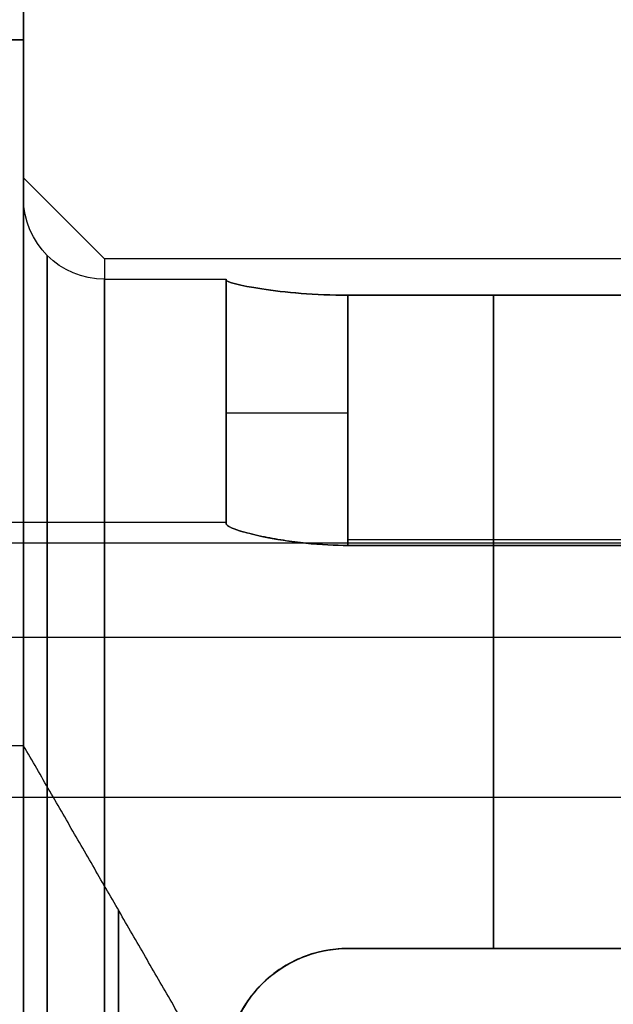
# Model space of a CAD drawing. Header units: millimetres. Extents: x -66 to 114, y 79 to 395.
# Tile 164 of 211: x 86.84 to 88.3, y 150.8 to 153.22. Entities that reach past the tile are written whole.
import ezdxf

# ---------------------------------------------------------------- set-up
doc = ezdxf.new("R2010")
doc.units = ezdxf.units.MM
doc.layers.add('Layer 01', color=7, linetype='Continuous', true_color=0x000000)

msp = doc.modelspace()

# ---------------------------------------------------------------- linework, layer by layer
at = {"layer": 'Layer 01'}
for p, q in [((86.85, 153.1733, -18.55), (86.85, 153.2733, -18.55)), ((86.85, 153.1733, -18.55), (86.05, 153.1733, -18.55)), ((86.85, 152.7833, -18.55), (86.85, 152.8333, -18.55)), ((87.35, 152.5833, -18.55), (87.35, 151.9833, -18.55)), ((87.35, 152.5833, -13.98), (87.35, 151.9833, -13.98)), ((87.35, 152.5833, -23.12), (87.35, 151.9833, -23.12)), ((87.35, 152.2816, -18.65), (87.35, 152.2816, -18.45)), ((87.35, 152.2816, -14.08), (87.35, 152.2816, -13.88)), ((87.35, 152.2816, -23.22), (87.35, 152.2816, -23.02)), ((87.65, 151.9417, -18.95), (90.85, 151.9417, -18.95)), ((87.65, 151.9417, -18.15), (90.85, 151.9417, -18.15)), ((87.65, 151.9417, -14.38), (90.85, 151.9417, -14.38)), ((87.65, 151.9417, -13.58), (90.85, 151.9417, -13.58)), ((87.65, 151.9417, -22.72), (90.85, 151.9417, -22.72)), ((87.65, 151.9417, -23.52), (90.85, 151.9417, -23.52)), ((81.85, 151.7012, -19.322), (88.55, 151.7012, -19.322)), ((81.85, 151.7012, -23.892), (88.55, 151.7012, -23.892)), ((90.85, 150.9333, -19.9584), (87.65, 150.9333, -19.9584)), ((90.85, 150.9333, -17.1416), (87.65, 150.9333, -17.1416)), ((90.85, 150.9333, -15.3884), (87.65, 150.9333, -15.3884)), ((90.85, 150.9333, -12.5716), (87.65, 150.9333, -12.5716)), ((90.85, 150.9333, -21.7116), (87.65, 150.9333, -21.7116)), ((90.85, 150.9333, -24.5284), (87.65, 150.9333, -24.5284))]:
    msp.add_line(p, q, dxfattribs=at)
at = {"layer": 'Layer 01', "extrusion": (1, 7.29075e-16, -1.82565e-16)}
msp.add_arc((144.9733, -18.55, 86.85), 12.8, 46.528, 175.5192, dxfattribs=at)
at = {"layer": 'Layer 01', "extrusion": (1, -4.83086e-16, 4.5747e-16)}
msp.add_arc((144.9733, -18.55, 86.85), 12.8, 184.4808, 313.472, dxfattribs=at)
at = {"layer": 'Layer 01', "extrusion": (-1, -6.93895e-16, 1.74567e-18)}
msp.add_arc((-144.9733, -18.55, -86.85), 12.3, 228.18969, 355.33666, dxfattribs=at)
at = {"layer": 'Layer 01', "extrusion": (-1, 4.49033e-16, 6.15087e-16)}
msp.add_arc((-144.9733, -18.55, -86.85), 12.3, 4.66334, 131.81031, dxfattribs=at)
at = {"layer": 'Layer 01', "extrusion": (1, 3.08932e-15, -3.85395e-17)}
msp.add_arc((150.5333, -13.98, 86.85), 2.3, 360, 180, dxfattribs=at)
at = {"layer": 'Layer 01', "extrusion": (1, -7.951e-16, -6.92826e-15)}
for centre in [(150.5333, -23.12, 86.85), (150.5333, -18.55, 86.85)]:
    msp.add_arc(centre, 2.3, 360, 83.4528, dxfattribs=at)
at = {"layer": 'Layer 01', "extrusion": (1, -6.98616e-15, 1.10301e-17)}
for centre in [(150.5333, -18.55, 86.85), (150.5333, -13.98, 86.85)]:
    msp.add_arc(centre, 2.3, 276.5472, 0, dxfattribs=at)
at = {"layer": 'Layer 01', "extrusion": (1, -3.08932e-15, -3.85395e-17)}
msp.add_arc((150.5333, -23.12, 86.85), 2.3, 180, 0, dxfattribs=at)
at = {"layer": 'Layer 01', "extrusion": (2.84495e-16, 2.84495e-16, -1)}
for centre in [(-87.05, 152.7833, 23.12), (-87.05, 152.7833, 18.55), (-87.05, 152.7833, 13.98)]:
    msp.add_arc(centre, 0.2, 270, 0, dxfattribs=at)
at = {"layer": 'Layer 01', "extrusion": (1, -3.25999e-32, -3.85395e-17)}
msp.add_arc((150.5333, -13.98, 87.05), 2.1, 360, 180, dxfattribs=at)
at = {"layer": 'Layer 01', "extrusion": (1, 0, -3.85395e-17)}
for centre in [(150.5333, -23.12, 87.05), (150.5333, -18.55, 87.05)]:
    msp.add_arc(centre, 2.1, 0, 180, dxfattribs=at)
at = {"layer": 'Layer 01', "extrusion": (-1, 0, 3.85395e-17)}
for centre in [(-150.5333, -18.55, -87.05), (-150.5333, -23.12, -87.05)]:
    msp.add_arc(centre, 2.1, 180, 0, dxfattribs=at)
at = {"layer": 'Layer 01', "extrusion": (-1, 3.25999e-32, 3.85395e-17)}
msp.add_arc((-150.5333, -13.98, -87.05), 2.1, 180, 0, dxfattribs=at)
at = {"layer": 'Layer 01', "extrusion": (1, 0, -1.40202e-16)}
for centre, start, end in [((150.5333, -13.98, 87.05), 180, 0), ((150.5333, -18.55, 87.05), 180, 0), ((150.5333, -23.12, 87.05), 180, 0), ((150.5333, -23.12, 87.05), 0, 180), ((150.5333, -18.55, 87.05), 0, 180), ((150.5333, -13.98, 87.05), 0, 180)]:
    msp.add_arc(centre, 2.05, start, end, dxfattribs=at)
at = {"layer": 'Layer 01', "extrusion": (-1, 5.82177e-12, -2.84188e-13)}
for centre in [(-150.5333, -13.98, -87.35), (-150.5333, -18.55, -87.35), (-150.5333, -23.12, -87.35)]:
    msp.add_arc(centre, 2.05, 180, 182.796, dxfattribs=at)
at = {"layer": 'Layer 01', "extrusion": (-1, 5.8289e-12, 1.44483e-16)}
for centre in [(-150.5333, -23.12, -87.35), (-150.5333, -18.55, -87.35), (-150.5333, -13.98, -87.35)]:
    msp.add_arc(centre, 2.05, 177.204, 180, dxfattribs=at)
at = {"layer": 'Layer 01', "extrusion": (-1, 0, 0)}
for centre, radius, start, end in [((-150.5333, -13.98, -88.0093), 2.05, 191.2518, 258.7482), ((-150.5333, -18.55, -88.0093), 2.05, 191.2518, 258.7482), ((-150.5333, -23.12, -88.0093), 2.05, 191.2518, 258.7482), ((-150.5333, -23.12, -88.0093), 2.05, 101.2518, 168.7482), ((-150.5333, -18.55, -88.0093), 2.05, 101.2518, 168.7482), ((-150.5333, -13.98, -88.0093), 2.05, 101.2518, 168.7482), ((-150.5333, -13.98, -87.0838), 0.4951, 0, 180), ((-150.5333, -13.98, -87.0838), 0.4951, 180, 0)]:
    msp.add_arc(centre, radius, start, end, dxfattribs=at)
at = {"layer": 'Layer 01', "extrusion": (0, -1, 0)}
for centre in [(87.65, -18.65, -152.254), (87.65, -14.08, -152.254), (87.65, -23.22, -152.254)]:
    msp.add_arc(centre, 0.3, 180, 270, dxfattribs=at)
at = {"layer": 'Layer 01', "extrusion": (0, 1, 0)}
for centre in [(-87.65, -18.45, 152.254), (-87.65, -13.88, 152.254), (-87.65, -23.02, 152.254)]:
    msp.add_arc(centre, 0.3, 0, 90, dxfattribs=at)
at = {"layer": 'Layer 01', "extrusion": (-1, 4.12047e-12, 1.45842e-16)}
for centre in [(-150.5333, -18.55, -87.35), (-150.5333, -23.12, -87.35)]:
    msp.add_arc(centre, 1.45, 176.0454, 180, dxfattribs=at)
at = {"layer": 'Layer 01', "extrusion": (-1, 4.12049e-12, 1.46539e-16)}
msp.add_arc((-150.5333, -13.98, -87.35), 1.45, 176.0454, 180, dxfattribs=at)
at = {"layer": 'Layer 01', "extrusion": (-1, 4.11049e-12, -2.84019e-13)}
for centre in [(-150.5333, -23.12, -87.35), (-150.5333, -13.98, -87.35), (-150.5333, -18.55, -87.35)]:
    msp.add_arc(centre, 1.45, 180, 183.9546, dxfattribs=at)
at = {"layer": 'Layer 01', "extrusion": (1, 1.3836e-31, -1.40202e-16)}
msp.add_arc((150.5333, -13.98, 86.85), 0.9, 0, 180, dxfattribs=at)
at = {"layer": 'Layer 01', "extrusion": (-1, -1.3836e-31, 1.40202e-16)}
msp.add_arc((-150.5333, -13.98, -86.85), 0.9, 180, 360, dxfattribs=at)
at = {"layer": 'Layer 01', "extrusion": (0, 0, -1)}
for centre in [(-87.65, 150.6333, 20.2706), (-87.65, 150.6333, 16.8294), (-87.65, 150.6333, 15.7006), (-87.65, 150.6333, 12.2594), (-87.65, 150.6333, 21.3994), (-87.65, 150.6333, 24.8406)]:
    msp.add_arc(centre, 0.3, 0, 90, dxfattribs=at)
at = {"layer": 'Layer 01'}
for points, degree in [([(86.85, 153.1733, -9.3821), (86.805, 153.1733, -9.3217), (86.7598, 153.1733, -9.2614), (86.7146, 153.1733, -9.2012)], 3), ([(86.7146, 153.1733, -27.8988), (86.7598, 153.1733, -27.8386), (86.805, 153.1733, -27.7783), (86.85, 153.1733, -27.7179)], 3), ([(86.85, 153.1733, -9.3821), (86.85, 153.1733, -18.55), (86.85, 153.1733, -27.7179)], 2), ([(87.05, 152.6333, -13.98), (86.95, 152.7333, -13.98), (86.85, 152.8333, -13.98)], 2), ([(87.05, 152.6333, -23.12), (86.95, 152.7333, -23.12), (86.85, 152.8333, -23.12)], 2), ([(87.05, 152.6333, -18.55), (86.95, 152.7333, -18.55), (86.85, 152.8333, -18.55)], 2), ([(91.9, 152.6333, -13.98), (89.475, 152.6333, -13.98), (87.05, 152.6333, -13.98)], 2), ([(91.9, 152.6333, -23.12), (89.475, 152.6333, -23.12), (87.05, 152.6333, -23.12)], 2), ([(91.9, 152.6333, -18.55), (89.475, 152.6333, -18.55), (87.05, 152.6333, -18.55)], 2), ([(87.05, 152.5833, -13.98), (87.2, 152.5833, -13.98), (87.35, 152.5833, -13.98)], 2), ([(87.05, 152.5833, -18.55), (87.2, 152.5833, -18.55), (87.35, 152.5833, -18.55)], 2), ([(87.05, 152.5833, -23.12), (87.2, 152.5833, -23.12), (87.35, 152.5833, -23.12)], 2), ([(87.35, 151.9799, -18.65), (87.35, 152.2804, -18.65), (87.35, 152.5809, -18.65)], 2), ([(87.35, 151.9799, -18.45), (87.35, 152.2804, -18.45), (87.35, 152.5809, -18.45)], 2), ([(87.35, 151.9799, -14.08), (87.35, 152.2804, -14.08), (87.35, 152.5809, -14.08)], 2), ([(87.35, 152.5809, -13.88), (87.35, 152.2804, -13.88), (87.35, 151.9799, -13.88)], 2), ([(87.35, 151.9799, -23.02), (87.35, 152.2804, -23.02), (87.35, 152.5809, -23.02)], 2), ([(87.35, 152.5809, -23.22), (87.35, 152.2804, -23.22), (87.35, 151.9799, -23.22)], 2), ([(87.65, 152.5439, -14.38), (88.3093, 152.5439, -14.38), (88.9686, 152.5439, -14.38)], 2), ([(87.65, 152.5439, -18.95), (88.3093, 152.5439, -18.95), (88.9686, 152.5439, -18.95)], 2), ([(87.65, 152.5439, -23.52), (88.3093, 152.5439, -23.52), (88.9686, 152.5439, -23.52)], 2), ([(88.9686, 152.5439, -22.72), (88.3093, 152.5439, -22.72), (87.65, 152.5439, -22.72)], 2), ([(88.9686, 152.5439, -18.15), (88.3093, 152.5439, -18.15), (87.65, 152.5439, -18.15)], 2), ([(88.9686, 152.5439, -13.58), (88.3093, 152.5439, -13.58), (87.65, 152.5439, -13.58)], 2), ([(87.65, 151.9271, -18.95), (87.65, 152.2355, -18.95), (87.65, 152.5439, -18.95)], 2), ([(87.65, 151.9271, -18.15), (87.65, 152.2355, -18.15), (87.65, 152.5439, -18.15)], 2), ([(87.65, 152.5439, -14.38), (87.65, 152.2355, -14.38), (87.65, 151.9271, -14.38)], 2), ([(87.65, 152.5439, -13.58), (87.65, 152.2355, -13.58), (87.65, 151.9271, -13.58)], 2), ([(87.65, 151.9271, -22.72), (87.65, 152.2355, -22.72), (87.65, 152.5439, -22.72)], 2), ([(87.65, 152.5439, -23.52), (87.65, 152.2355, -23.52), (87.65, 151.9271, -23.52)], 2), ([(87.35, 151.9833, -18.55), (86.7, 151.9833, -18.55), (86.05, 151.9833, -18.55)], 2), ([(87.35, 151.9833, -13.98), (86.7, 151.9833, -13.98), (86.05, 151.9833, -13.98)], 2), ([(87.35, 151.9833, -23.12), (86.7, 151.9833, -23.12), (86.05, 151.9833, -23.12)], 2), ([(77.85, 151.9333, -13.98), (83.2, 151.9333, -13.98), (88.55, 151.9333, -13.98)], 2), ([(88.9686, 151.9271, -18.15), (88.3093, 151.9271, -18.15), (87.65, 151.9271, -18.15)], 2), ([(88.9686, 151.9271, -13.58), (88.3093, 151.9271, -13.58), (87.65, 151.9271, -13.58)], 2), ([(88.9686, 151.9271, -22.72), (88.3093, 151.9271, -22.72), (87.65, 151.9271, -22.72)], 2), ([(87.65, 151.9271, -23.52), (88.3093, 151.9271, -23.52), (88.9686, 151.9271, -23.52)], 2), ([(87.65, 151.9271, -14.38), (88.3093, 151.9271, -14.38), (88.9686, 151.9271, -14.38)], 2), ([(87.65, 151.9271, -18.95), (88.3093, 151.9271, -18.95), (88.9686, 151.9271, -18.95)], 2), ([(86.85, 151.4333, -13.98), (82.5, 151.4333, -13.98), (78.15, 151.4333, -13.98)], 2), ([(87.3696, 150.5333, -13.98), (87.1098, 150.9833, -13.98), (86.85, 151.4333, -13.98)], 2), ([(88.55, 151.3053, -21.9521), (82.5, 151.3053, -21.9521), (76.45, 151.3053, -21.9521)], 2), ([(88.55, 151.3053, -17.3821), (82.5, 151.3053, -17.3821), (76.45, 151.3053, -17.3821)], 2), ([(87.65, 150.9333, -17.1563), (88.3093, 150.9333, -17.1563), (88.9686, 150.9333, -17.1563)], 2), ([(88.9686, 150.9333, -15.9906), (88.3093, 150.9333, -15.9906), (87.65, 150.9333, -15.9906)], 2), ([(88.9686, 150.9333, -20.5606), (88.3093, 150.9333, -20.5606), (87.65, 150.9333, -20.5606)], 2), ([(87.65, 150.9333, -12.5863), (88.3093, 150.9333, -12.5863), (88.9686, 150.9333, -12.5863)], 2), ([(87.65, 150.9333, -21.7263), (88.3093, 150.9333, -21.7263), (88.9686, 150.9333, -21.7263)], 2), ([(88.9686, 150.9333, -25.1306), (88.3093, 150.9333, -25.1306), (87.65, 150.9333, -25.1306)], 2), ([(87.65, 150.9333, -21.1094), (88.3093, 150.9333, -21.1094), (88.9686, 150.9333, -21.1094)], 2), ([(88.9686, 150.9333, -24.5137), (88.3093, 150.9333, -24.5137), (87.65, 150.9333, -24.5137)], 2), ([(88.9686, 150.9333, -15.3737), (88.3093, 150.9333, -15.3737), (87.65, 150.9333, -15.3737)], 2), ([(87.65, 150.9333, -16.5394), (88.3093, 150.9333, -16.5394), (88.9686, 150.9333, -16.5394)], 2), ([(87.65, 150.9333, -11.9694), (88.3093, 150.9333, -11.9694), (88.9686, 150.9333, -11.9694)], 2), ([(88.9686, 150.9333, -19.9437), (88.3093, 150.9333, -19.9437), (87.65, 150.9333, -19.9437)], 2), ([(87.65, 150.9333, -19.9437), (87.65, 150.9333, -20.2522), (87.65, 150.9333, -20.5606)], 2), ([(87.65, 150.9333, -17.1563), (87.65, 150.9333, -16.8478), (87.65, 150.9333, -16.5394)], 2), ([(87.65, 150.9333, -15.9906), (87.65, 150.9333, -15.6822), (87.65, 150.9333, -15.3737)], 2), ([(87.65, 150.9333, -11.9694), (87.65, 150.9333, -12.2778), (87.65, 150.9333, -12.5863)], 2), ([(87.65, 150.9333, -21.1094), (87.65, 150.9333, -21.4178), (87.65, 150.9333, -21.7263)], 2), ([(87.65, 150.9333, -24.5137), (87.65, 150.9333, -24.8222), (87.65, 150.9333, -25.1306)], 2)]:
    msp.add_open_spline(points, degree=degree, dxfattribs=at)
for points, knots in [([(86.85, 148.2833, -23.12), (86.85, 148.2833, -22.977), (86.85, 148.3031, -22.7663), (86.85, 148.3607, -22.5269), (86.85, 148.3981, -22.4088), (86.85, 148.416, -22.3585), (86.85, 148.4283, -22.3251), (86.85, 148.4342, -22.3098), (86.85, 148.5555, -22.0032), (86.85, 148.723, -21.7485), (86.85, 149.052, -21.4193), (86.85, 149.2296, -21.2743), (86.85, 149.4597, -21.1397), (86.85, 149.5805, -21.081), (86.85, 149.6335, -21.0576), (86.85, 149.6691, -21.0425), (86.85, 149.6885, -21.0346), (86.85, 149.9708, -20.9227), (86.85, 150.2476, -20.8701), (86.85, 150.6762, -20.87), (86.85, 150.8869, -20.8897), (86.85, 151.1263, -20.9473), (86.85, 151.2445, -20.9848), (86.85, 151.2948, -21.0027), (86.85, 151.3282, -21.015), (86.85, 151.3435, -21.0208), (86.85, 151.6501, -21.1421), (86.85, 151.9048, -21.3096), (86.85, 152.2341, -21.6387), (86.85, 152.379, -21.8163), (86.85, 152.5136, -22.0464), (86.85, 152.5724, -22.1672), (86.85, 152.5957, -22.2202), (86.85, 152.6108, -22.2558), (86.85, 152.6188, -22.2752), (86.85, 152.7307, -22.5576), (86.85, 152.7833, -22.8337), (86.85, 152.7833, -23.12)], [0, 0, 0, 0, 0.443624, 0.665436, 0.776342, 0.831795, 0.831795, 0.887248, 0.887248, 1.774495, 1.774495, 2.218119, 2.439931, 2.550837, 2.60629, 2.60629, 2.661743, 2.661743, 3.548991, 3.548991, 3.992615, 4.214427, 4.325333, 4.380786, 4.380786, 4.436239, 4.436239, 5.323486, 5.323486, 5.76711, 5.988922, 6.099828, 6.155281, 6.155281, 6.210734, 6.210734, 7.097982, 7.097982, 7.097982, 7.097982]), ([(86.85, 152.7833, -23.12), (86.85, 152.7833, -23.263), (86.85, 152.7636, -23.4737), (86.85, 152.706, -23.7131), (86.85, 152.6686, -23.8312), (86.85, 152.6507, -23.8815), (86.85, 152.6383, -23.9149), (86.85, 152.6325, -23.9302), (86.85, 152.5112, -24.2368), (86.85, 152.3437, -24.4915), (86.85, 152.0146, -24.8207), (86.85, 151.837, -24.9657), (86.85, 151.6069, -25.1003), (86.85, 151.4861, -25.159), (86.85, 151.4331, -25.1824), (86.85, 151.3976, -25.1975), (86.85, 151.3781, -25.2054), (86.85, 151.0959, -25.3173), (86.85, 150.8191, -25.3699), (86.85, 150.3904, -25.37), (86.85, 150.1798, -25.3503), (86.85, 149.9403, -25.2927), (86.85, 149.8222, -25.2552), (86.85, 149.7719, -25.2373), (86.85, 149.7385, -25.225), (86.85, 149.7232, -25.2192), (86.85, 149.4166, -25.0979), (86.85, 149.1618, -24.9304), (86.85, 148.8326, -24.6013), (86.85, 148.6877, -24.4237), (86.85, 148.553, -24.1936), (86.85, 148.4943, -24.0728), (86.85, 148.471, -24.0198), (86.85, 148.4558, -23.9842), (86.85, 148.4479, -23.9648), (86.85, 148.336, -23.6824), (86.85, 148.2833, -23.4063), (86.85, 148.2833, -23.12)], [0, 0, 0, 0, 0.443624, 0.665436, 0.776342, 0.831795, 0.831795, 0.887248, 0.887248, 1.774495, 1.774495, 2.218119, 2.439931, 2.550837, 2.60629, 2.60629, 2.661743, 2.661743, 3.548991, 3.548991, 3.992615, 4.214427, 4.325333, 4.380786, 4.380786, 4.436239, 4.436239, 5.323486, 5.323486, 5.76711, 5.988922, 6.099828, 6.155281, 6.155281, 6.210734, 6.210734, 7.097982, 7.097982, 7.097982, 7.097982]), ([(86.85, 148.2833, -18.55), (86.85, 148.2833, -18.407), (86.85, 148.3031, -18.1963), (86.85, 148.3607, -17.9569), (86.85, 148.3981, -17.8388), (86.85, 148.416, -17.7885), (86.85, 148.4283, -17.7551), (86.85, 148.4342, -17.7398), (86.85, 148.5555, -17.4332), (86.85, 148.723, -17.1785), (86.85, 149.052, -16.8493), (86.85, 149.2296, -16.7043), (86.85, 149.4597, -16.5697), (86.85, 149.5805, -16.511), (86.85, 149.6335, -16.4876), (86.85, 149.6691, -16.4725), (86.85, 149.6885, -16.4646), (86.85, 149.9708, -16.3527), (86.85, 150.2476, -16.3001), (86.85, 150.6762, -16.3), (86.85, 150.8869, -16.3197), (86.85, 151.1263, -16.3773), (86.85, 151.2445, -16.4148), (86.85, 151.2948, -16.4327), (86.85, 151.3282, -16.445), (86.85, 151.3435, -16.4508), (86.85, 151.6501, -16.5721), (86.85, 151.9048, -16.7396), (86.85, 152.2341, -17.0687), (86.85, 152.379, -17.2463), (86.85, 152.5136, -17.4764), (86.85, 152.5724, -17.5972), (86.85, 152.5957, -17.6502), (86.85, 152.6108, -17.6858), (86.85, 152.6188, -17.7052), (86.85, 152.7307, -17.9876), (86.85, 152.7833, -18.2637), (86.85, 152.7833, -18.55)], [0, 0, 0, 0, 0.443624, 0.665436, 0.776342, 0.831795, 0.831795, 0.887248, 0.887248, 1.774495, 1.774495, 2.218119, 2.439931, 2.550837, 2.60629, 2.60629, 2.661743, 2.661743, 3.548991, 3.548991, 3.992615, 4.214427, 4.325333, 4.380786, 4.380786, 4.436239, 4.436239, 5.323486, 5.323486, 5.76711, 5.988922, 6.099828, 6.155281, 6.155281, 6.210734, 6.210734, 7.097982, 7.097982, 7.097982, 7.097982]), ([(86.85, 152.7833, -18.55), (86.85, 152.7833, -18.693), (86.85, 152.7636, -18.9037), (86.85, 152.706, -19.1431), (86.85, 152.6686, -19.2612), (86.85, 152.6507, -19.3115), (86.85, 152.6383, -19.3449), (86.85, 152.6325, -19.3602), (86.85, 152.5112, -19.6668), (86.85, 152.3437, -19.9215), (86.85, 152.0146, -20.2507), (86.85, 151.837, -20.3957), (86.85, 151.6069, -20.5303), (86.85, 151.4861, -20.589), (86.85, 151.4331, -20.6124), (86.85, 151.3976, -20.6275), (86.85, 151.3781, -20.6354), (86.85, 151.0959, -20.7473), (86.85, 150.8191, -20.7999), (86.85, 150.3904, -20.8), (86.85, 150.1798, -20.7803), (86.85, 149.9403, -20.7227), (86.85, 149.8222, -20.6852), (86.85, 149.7719, -20.6673), (86.85, 149.7385, -20.655), (86.85, 149.7232, -20.6492), (86.85, 149.4166, -20.5279), (86.85, 149.1618, -20.3604), (86.85, 148.8326, -20.0313), (86.85, 148.6877, -19.8537), (86.85, 148.553, -19.6236), (86.85, 148.4943, -19.5028), (86.85, 148.471, -19.4498), (86.85, 148.4558, -19.4142), (86.85, 148.4479, -19.3948), (86.85, 148.336, -19.1124), (86.85, 148.2833, -18.8363), (86.85, 148.2833, -18.55)], [0, 0, 0, 0, 0.443624, 0.665436, 0.776342, 0.831795, 0.831795, 0.887248, 0.887248, 1.774495, 1.774495, 2.218119, 2.439931, 2.550837, 2.60629, 2.60629, 2.661743, 2.661743, 3.548991, 3.548991, 3.992615, 4.214427, 4.325333, 4.380786, 4.380786, 4.436239, 4.436239, 5.323486, 5.323486, 5.76711, 5.988922, 6.099828, 6.155281, 6.155281, 6.210734, 6.210734, 7.097982, 7.097982, 7.097982, 7.097982]), ([(86.85, 148.2833, -13.98), (86.85, 148.2833, -13.837), (86.85, 148.3031, -13.6263), (86.85, 148.3607, -13.3869), (86.85, 148.3981, -13.2688), (86.85, 148.416, -13.2185), (86.85, 148.4283, -13.1851), (86.85, 148.4342, -13.1698), (86.85, 148.5555, -12.8632), (86.85, 148.723, -12.6085), (86.85, 149.052, -12.2793), (86.85, 149.2296, -12.1343), (86.85, 149.4597, -11.9997), (86.85, 149.5805, -11.941), (86.85, 149.6335, -11.9176), (86.85, 149.6691, -11.9025), (86.85, 149.6885, -11.8946), (86.85, 149.9708, -11.7827), (86.85, 150.2476, -11.7301), (86.85, 150.6762, -11.73), (86.85, 150.8869, -11.7497), (86.85, 151.1263, -11.8073), (86.85, 151.2445, -11.8448), (86.85, 151.2948, -11.8627), (86.85, 151.3282, -11.875), (86.85, 151.3435, -11.8808), (86.85, 151.6501, -12.0021), (86.85, 151.9048, -12.1696), (86.85, 152.2341, -12.4987), (86.85, 152.379, -12.6763), (86.85, 152.5136, -12.9064), (86.85, 152.5724, -13.0272), (86.85, 152.5957, -13.0802), (86.85, 152.6108, -13.1158), (86.85, 152.6188, -13.1352), (86.85, 152.7307, -13.4176), (86.85, 152.7833, -13.6937), (86.85, 152.7833, -13.98)], [0, 0, 0, 0, 0.443624, 0.665436, 0.776342, 0.831795, 0.831795, 0.887248, 0.887248, 1.774495, 1.774495, 2.218119, 2.439931, 2.550837, 2.60629, 2.60629, 2.661743, 2.661743, 3.548991, 3.548991, 3.992615, 4.214427, 4.325333, 4.380786, 4.380786, 4.436239, 4.436239, 5.323486, 5.323486, 5.76711, 5.988922, 6.099828, 6.155281, 6.155281, 6.210734, 6.210734, 7.097982, 7.097982, 7.097982, 7.097982]), ([(86.85, 152.7833, -13.98), (86.85, 152.7833, -14.123), (86.85, 152.7636, -14.3337), (86.85, 152.706, -14.5731), (86.85, 152.6686, -14.6912), (86.85, 152.6507, -14.7415), (86.85, 152.6383, -14.7749), (86.85, 152.6325, -14.7902), (86.85, 152.5112, -15.0968), (86.85, 152.3437, -15.3515), (86.85, 152.0146, -15.6807), (86.85, 151.837, -15.8257), (86.85, 151.6069, -15.9603), (86.85, 151.4861, -16.019), (86.85, 151.4331, -16.0424), (86.85, 151.3976, -16.0575), (86.85, 151.3781, -16.0654), (86.85, 151.0959, -16.1773), (86.85, 150.8191, -16.2299), (86.85, 150.3904, -16.23), (86.85, 150.1798, -16.2103), (86.85, 149.9403, -16.1527), (86.85, 149.8222, -16.1152), (86.85, 149.7719, -16.0973), (86.85, 149.7385, -16.085), (86.85, 149.7232, -16.0792), (86.85, 149.4166, -15.9579), (86.85, 149.1618, -15.7904), (86.85, 148.8326, -15.4613), (86.85, 148.6877, -15.2837), (86.85, 148.553, -15.0536), (86.85, 148.4943, -14.9328), (86.85, 148.471, -14.8798), (86.85, 148.4558, -14.8442), (86.85, 148.4479, -14.8248), (86.85, 148.336, -14.5424), (86.85, 148.2833, -14.2663), (86.85, 148.2833, -13.98)], [0, 0, 0, 0, 0.443624, 0.665436, 0.776342, 0.831795, 0.831795, 0.887248, 0.887248, 1.774495, 1.774495, 2.218119, 2.439931, 2.550837, 2.60629, 2.60629, 2.661743, 2.661743, 3.548991, 3.548991, 3.992615, 4.214427, 4.325333, 4.380786, 4.380786, 4.436239, 4.436239, 5.323486, 5.323486, 5.76711, 5.988922, 6.099828, 6.155281, 6.155281, 6.210734, 6.210734, 7.097982, 7.097982, 7.097982, 7.097982]), ([(87.35, 152.5809, -14.08), (87.35, 152.577, -14.1591), (87.3822, 152.568, -14.2364), (87.4931, 152.5509, -14.3475), (87.57, 152.544, -14.3796), (87.65, 152.5439, -14.38)], [0, 0, 0, 0, 0.2424614, 0.2424614, 0.4849227, 0.4849227, 0.4849227, 0.4849227]), ([(87.35, 152.5809, -18.65), (87.35, 152.577, -18.7289), (87.3821, 152.568, -18.8062), (87.4932, 152.5509, -18.9176), (87.5694, 152.5441, -18.9493), (87.65, 152.5439, -18.95)], [0, 0, 0, 0, 0.2424231, 0.2424231, 0.4848462, 0.4848462, 0.4848462, 0.4848462]), ([(87.35, 152.5809, -23.22), (87.35, 152.577, -23.2991), (87.3822, 152.568, -23.3764), (87.4931, 152.5509, -23.4875), (87.57, 152.544, -23.5196), (87.65, 152.5439, -23.52)], [0, 0, 0, 0, 0.2424614, 0.2424614, 0.4849227, 0.4849227, 0.4849227, 0.4849227]), ([(87.65, 152.5439, -22.72), (87.5695, 152.5441, -22.7207), (87.4933, 152.5509, -22.7524), (87.3823, 152.568, -22.8634), (87.35, 152.577, -22.9411), (87.35, 152.5809, -23.02)], [0, 0, 0, 0, 0.242402, 0.242402, 0.484804, 0.484804, 0.484804, 0.484804]), ([(87.65, 152.5439, -18.15), (87.5695, 152.5441, -18.1507), (87.4933, 152.5509, -18.1824), (87.3823, 152.568, -18.2934), (87.35, 152.577, -18.3711), (87.35, 152.5809, -18.45)], [0, 0, 0, 0, 0.242402, 0.242402, 0.484804, 0.484804, 0.484804, 0.484804]), ([(87.65, 152.5439, -13.58), (87.5695, 152.5441, -13.5807), (87.4933, 152.5509, -13.6124), (87.3823, 152.568, -13.7234), (87.35, 152.577, -13.8011), (87.35, 152.5809, -13.88)], [0, 0, 0, 0, 0.242402, 0.242402, 0.484804, 0.484804, 0.484804, 0.484804]), ([(87.35, 151.9799, -18.65), (87.35, 151.9782, -18.6738), (87.3526, 151.9749, -18.7057), (87.3708, 151.9673, -18.7616), (87.3793, 151.9643, -18.7815), (87.3971, 151.9592, -18.8118), (87.4039, 151.9574, -18.822), (87.4193, 151.9536, -18.8422), (87.4291, 151.9513, -18.8534), (87.505, 151.9345, -18.9295), (87.5881, 151.9271, -18.95), (87.65, 151.9271, -18.95)], [0, 0, 0, 0, 0.120591, 0.120591, 0.1808864, 0.1808864, 0.2110342, 0.2110342, 0.2411819, 0.2411819, 0.4823638, 0.4823638, 0.4823638, 0.4823638]), ([(87.65, 151.9271, -18.15), (87.6191, 151.9271, -18.15), (87.5837, 151.9289, -18.1548), (87.5283, 151.9345, -18.1751), (87.5095, 151.9368, -18.184), (87.4818, 151.941, -18.2013), (87.4727, 151.9425, -18.2077), (87.4548, 151.9458, -18.2219), (87.4473, 151.9473, -18.2284), (87.399, 151.9579, -18.2768), (87.3769, 151.9647, -18.3197), (87.3526, 151.9749, -18.3943), (87.35, 151.9782, -18.4262), (87.35, 151.9799, -18.45)], [0, 0, 0, 0, 0.1193001, 0.1193001, 0.1789502, 0.1789502, 0.2087752, 0.2087752, 0.2386003, 0.2386003, 0.3579004, 0.3579004, 0.4772005, 0.4772005, 0.4772005, 0.4772005]), ([(87.35, 151.9799, -14.08), (87.35, 151.9782, -14.1038), (87.3526, 151.9749, -14.1357), (87.3708, 151.9673, -14.1916), (87.3793, 151.9643, -14.2115), (87.3971, 151.9592, -14.2418), (87.4039, 151.9574, -14.252), (87.4193, 151.9536, -14.2722), (87.4291, 151.9513, -14.2834), (87.505, 151.9345, -14.3595), (87.5881, 151.9271, -14.38), (87.65, 151.9271, -14.38)], [0, 0, 0, 0, 0.120591, 0.120591, 0.1808864, 0.1808864, 0.2110342, 0.2110342, 0.2411819, 0.2411819, 0.4823638, 0.4823638, 0.4823638, 0.4823638]), ([(87.65, 151.9271, -13.58), (87.6191, 151.9271, -13.58), (87.5837, 151.9289, -13.5848), (87.5283, 151.9345, -13.6051), (87.5095, 151.9368, -13.614), (87.4818, 151.941, -13.6313), (87.4727, 151.9425, -13.6377), (87.4548, 151.9458, -13.6519), (87.4473, 151.9473, -13.6584), (87.399, 151.9579, -13.7068), (87.3769, 151.9647, -13.7497), (87.3526, 151.9749, -13.8243), (87.35, 151.9782, -13.8562), (87.35, 151.9799, -13.88)], [0, 0, 0, 0, 0.1193001, 0.1193001, 0.1789502, 0.1789502, 0.2087752, 0.2087752, 0.2386003, 0.2386003, 0.3579004, 0.3579004, 0.4772005, 0.4772005, 0.4772005, 0.4772005]), ([(87.65, 151.9271, -22.72), (87.6191, 151.9271, -22.72), (87.5837, 151.9289, -22.7248), (87.5283, 151.9345, -22.7451), (87.5095, 151.9368, -22.754), (87.4818, 151.941, -22.7713), (87.4727, 151.9425, -22.7777), (87.4548, 151.9458, -22.7919), (87.4473, 151.9473, -22.7984), (87.399, 151.9579, -22.8468), (87.3769, 151.9647, -22.8897), (87.3526, 151.9749, -22.9643), (87.35, 151.9782, -22.9962), (87.35, 151.9799, -23.02)], [0, 0, 0, 0, 0.1193001, 0.1193001, 0.1789502, 0.1789502, 0.2087752, 0.2087752, 0.2386003, 0.2386003, 0.3579004, 0.3579004, 0.4772005, 0.4772005, 0.4772005, 0.4772005]), ([(87.35, 151.9799, -23.22), (87.35, 151.9782, -23.2438), (87.3526, 151.9749, -23.2757), (87.3708, 151.9673, -23.3316), (87.3793, 151.9643, -23.3515), (87.3971, 151.9592, -23.3818), (87.4039, 151.9574, -23.392), (87.4193, 151.9536, -23.4122), (87.4291, 151.9513, -23.4234), (87.505, 151.9345, -23.4995), (87.5881, 151.9271, -23.52), (87.65, 151.9271, -23.52)], [0, 0, 0, 0, 0.120591, 0.120591, 0.1808864, 0.1808864, 0.2110342, 0.2110342, 0.2411819, 0.2411819, 0.4823638, 0.4823638, 0.4823638, 0.4823638]), ([(87.65, 150.9333, -15.9906), (87.5701, 150.933, -15.9907), (87.4932, 150.9008, -15.9976), (87.3824, 150.79, -16.0146), (87.35, 150.7124, -16.0237), (87.35, 150.6333, -16.0276)], [0, 0, 0, 0, 0.2424484, 0.2424484, 0.4848969, 0.4848969, 0.4848969, 0.4848969]), ([(87.65, 150.9333, -20.5606), (87.5695, 150.9326, -20.5607), (87.4933, 150.9009, -20.5676), (87.3823, 150.7899, -20.5847), (87.35, 150.7122, -20.5937), (87.35, 150.6333, -20.5976)], [0, 0, 0, 0, 0.242402, 0.242402, 0.484804, 0.484804, 0.484804, 0.484804]), ([(87.65, 150.9333, -25.1306), (87.5701, 150.933, -25.1307), (87.4932, 150.9008, -25.1376), (87.3824, 150.79, -25.1546), (87.35, 150.7124, -25.1637), (87.35, 150.6333, -25.1676)], [0, 0, 0, 0, 0.2424484, 0.2424484, 0.4848969, 0.4848969, 0.4848969, 0.4848969]), ([(87.35, 150.6333, -21.0724), (87.35, 150.7122, -21.0763), (87.3821, 150.7896, -21.0853), (87.4932, 150.901, -21.1024), (87.5694, 150.9326, -21.1093), (87.65, 150.9333, -21.1094)], [0, 0, 0, 0, 0.2424231, 0.2424231, 0.4848462, 0.4848462, 0.4848462, 0.4848462]), ([(87.35, 150.6333, -16.5024), (87.35, 150.7122, -16.5063), (87.3821, 150.7896, -16.5153), (87.4932, 150.901, -16.5324), (87.5694, 150.9326, -16.5393), (87.65, 150.9333, -16.5394)], [0, 0, 0, 0, 0.2424231, 0.2424231, 0.4848462, 0.4848462, 0.4848462, 0.4848462]), ([(87.35, 150.6333, -11.9324), (87.35, 150.7122, -11.9363), (87.3821, 150.7896, -11.9453), (87.4932, 150.901, -11.9624), (87.5694, 150.9326, -11.9693), (87.65, 150.9333, -11.9694)], [0, 0, 0, 0, 0.2424231, 0.2424231, 0.4848462, 0.4848462, 0.4848462, 0.4848462]), ([(87.65, 150.9333, -19.9437), (87.6191, 150.9333, -19.9437), (87.5837, 150.9285, -19.9456), (87.5283, 150.9083, -19.9512), (87.5095, 150.8993, -19.9535), (87.4818, 150.882, -19.9577), (87.4727, 150.8756, -19.9592), (87.4548, 150.8615, -19.9624), (87.4473, 150.8549, -19.9639), (87.399, 150.8066, -19.9746), (87.3769, 150.7636, -19.9814), (87.3526, 150.689, -19.9915), (87.35, 150.6571, -19.9949), (87.35, 150.6333, -19.9965)], [0, 0, 0, 0, 0.1193001, 0.1193001, 0.1789502, 0.1789502, 0.2087752, 0.2087752, 0.2386003, 0.2386003, 0.3579004, 0.3579004, 0.4772005, 0.4772005, 0.4772005, 0.4772005]), ([(87.35, 150.6333, -17.1035), (87.35, 150.6571, -17.1051), (87.3526, 150.689, -17.1085), (87.3708, 150.7449, -17.1161), (87.3793, 150.7648, -17.119), (87.3971, 150.7952, -17.1241), (87.4039, 150.8053, -17.1259), (87.4193, 150.8255, -17.1298), (87.4291, 150.8367, -17.1321), (87.505, 150.9128, -17.1488), (87.5881, 150.9333, -17.1563), (87.65, 150.9333, -17.1563)], [0, 0, 0, 0, 0.120591, 0.120591, 0.1808864, 0.1808864, 0.2110342, 0.2110342, 0.2411819, 0.2411819, 0.4823638, 0.4823638, 0.4823638, 0.4823638]), ([(87.65, 150.9333, -15.3737), (87.6191, 150.9333, -15.3737), (87.5837, 150.9285, -15.3756), (87.5283, 150.9083, -15.3812), (87.5095, 150.8993, -15.3835), (87.4818, 150.882, -15.3877), (87.4727, 150.8756, -15.3892), (87.4548, 150.8615, -15.3924), (87.4473, 150.8549, -15.3939), (87.399, 150.8066, -15.4046), (87.3769, 150.7636, -15.4114), (87.3526, 150.689, -15.4215), (87.35, 150.6571, -15.4249), (87.35, 150.6333, -15.4265)], [0, 0, 0, 0, 0.1193001, 0.1193001, 0.1789502, 0.1789502, 0.2087752, 0.2087752, 0.2386003, 0.2386003, 0.3579004, 0.3579004, 0.4772005, 0.4772005, 0.4772005, 0.4772005]), ([(87.35, 150.6333, -12.5335), (87.35, 150.6571, -12.5351), (87.3526, 150.689, -12.5385), (87.3708, 150.7449, -12.5461), (87.3793, 150.7648, -12.549), (87.3971, 150.7952, -12.5541), (87.4039, 150.8053, -12.5559), (87.4193, 150.8255, -12.5598), (87.4291, 150.8367, -12.5621), (87.505, 150.9128, -12.5788), (87.5881, 150.9333, -12.5863), (87.65, 150.9333, -12.5863)], [0, 0, 0, 0, 0.120591, 0.120591, 0.1808864, 0.1808864, 0.2110342, 0.2110342, 0.2411819, 0.2411819, 0.4823638, 0.4823638, 0.4823638, 0.4823638]), ([(87.35, 150.6333, -21.6735), (87.35, 150.6571, -21.6751), (87.3526, 150.689, -21.6785), (87.3708, 150.7449, -21.6861), (87.3793, 150.7648, -21.689), (87.3971, 150.7952, -21.6941), (87.4039, 150.8053, -21.6959), (87.4193, 150.8255, -21.6998), (87.4291, 150.8367, -21.7021), (87.505, 150.9128, -21.7188), (87.5881, 150.9333, -21.7263), (87.65, 150.9333, -21.7263)], [0, 0, 0, 0, 0.120591, 0.120591, 0.1808864, 0.1808864, 0.2110342, 0.2110342, 0.2411819, 0.2411819, 0.4823638, 0.4823638, 0.4823638, 0.4823638]), ([(87.65, 150.9333, -24.5137), (87.6191, 150.9333, -24.5137), (87.5837, 150.9285, -24.5156), (87.5283, 150.9083, -24.5212), (87.5095, 150.8993, -24.5235), (87.4818, 150.882, -24.5277), (87.4727, 150.8756, -24.5292), (87.4548, 150.8615, -24.5324), (87.4473, 150.8549, -24.5339), (87.399, 150.8066, -24.5446), (87.3769, 150.7636, -24.5514), (87.3526, 150.689, -24.5615), (87.35, 150.6571, -24.5649), (87.35, 150.6333, -24.5665)], [0, 0, 0, 0, 0.1193001, 0.1193001, 0.1789502, 0.1789502, 0.2087752, 0.2087752, 0.2386003, 0.2386003, 0.3579004, 0.3579004, 0.4772005, 0.4772005, 0.4772005, 0.4772005])]:
    msp.add_open_spline(points, degree=3, knots=knots, dxfattribs=at)
for points in [[(86.9084, 148.4245, -23.12), (86.9084, 148.4245, -27.3376), (86.9084, 152.6421, -27.3376), (86.9084, 152.6421, -23.12)], [(86.9084, 148.4245, -18.55), (86.9084, 148.4245, -22.7676), (86.9084, 152.6421, -22.7676), (86.9084, 152.6421, -18.55)], [(86.9084, 148.4245, -13.98), (86.9084, 148.4245, -18.1976), (86.9084, 152.6421, -18.1976), (86.9084, 152.6421, -13.98)], [(86.9084, 152.6421, -13.98), (86.9084, 152.6421, -9.7624), (86.9084, 148.4245, -9.7624), (86.9084, 148.4245, -13.98)], [(86.9084, 152.6421, -18.55), (86.9084, 152.6421, -14.3324), (86.9084, 148.4245, -14.3324), (86.9084, 148.4245, -18.55)], [(86.9084, 152.6421, -23.12), (86.9084, 152.6421, -18.9024), (86.9084, 148.4245, -18.9024), (86.9084, 148.4245, -23.12)]]:
    msp.add_rational_spline(points, [0.853553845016, 0.284517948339, 0.284517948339, 0.853553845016], degree=3, dxfattribs=at)

doc.saveas('drawing.dxf')
